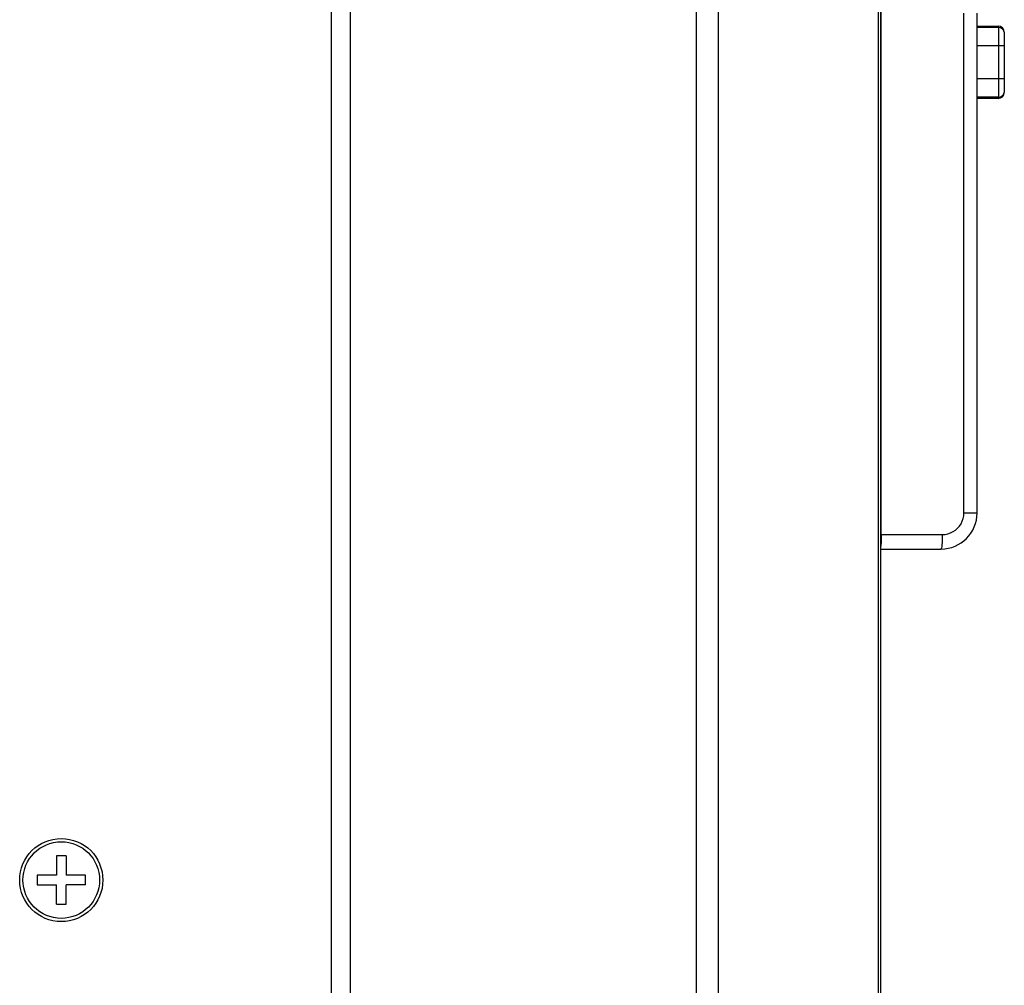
# Model space of a CAD drawing. Header units: millimetres. Extents: x -2579 to 1363, y -329 to 2298.
# Tile 113 of 256: x -552 to -470, y 1466 to 1546. Entities that reach past the tile are written whole.
import ezdxf

# ---------------------------------------------------------------- set-up
doc = ezdxf.new("R2010")
doc.units = ezdxf.units.MM
doc.header["$LTSCALE"] = 30.734
doc.layers.get('0').update_dxf_attribs({"linetype": 'CONTINUOUS'})

msp = doc.modelspace()

# ---------------------------------------------------------------- linework, layer by layer
at = {"color": 7}
for p, q in [((-495.501, 693.31), (-495.501, 1678.31)), ((-524.206, 695.31), (-524.206, 1677.81)), ((-493.676, 693.31), (-493.676, 1677.81)), ((-480.382, 693.31), (-480.382, 1677.81)), ((-480.206, 693.31), (-480.206, 1677.81)), ((-525.806, 1662.56), (-525.806, 703.31)), ((-480.163, 1503.69), (-480.163, 1551.154)), ((-473.302, 1505.49), (-473.302, 1546.969)), ((-472.206, 1505.49), (-472.206, 1546.969)), ((-472.206, 1545.891), (-470.452, 1545.891)), ((-470.452, 1545.891), (-470.452, 1545.791)), ((-470.442, 1545.791), (-472.206, 1545.791)), ((-470.442, 1545.791), (-470.442, 1539.991)), ((-469.952, 1545.391), (-469.952, 1540.391)), ((-469.952, 1544.254), (-472.206, 1544.254)), ((-469.952, 1541.527), (-472.206, 1541.527)), ((-470.442, 1539.991), (-472.206, 1539.991)), ((-470.452, 1539.891), (-472.206, 1539.891)), ((-470.452, 1539.991), (-470.452, 1539.891)), ((-473.302, 1505.49), (-472.206, 1505.49)), ((-480.163, 1503.69), (-475.102, 1503.69)), ((-480.206, 1502.49), (-475.206, 1502.49)), ((-548.606, 1477.01), (-548.606, 1475.41)), ((-547.806, 1477.01), (-548.606, 1477.01)), ((-547.806, 1477.01), (-547.806, 1475.41)), ((-550.206, 1475.41), (-550.206, 1474.61)), ((-548.606, 1475.41), (-550.206, 1475.41)), ((-546.206, 1475.41), (-547.806, 1475.41)), ((-546.206, 1474.61), (-546.206, 1475.41)), ((-550.206, 1474.61), (-548.606, 1474.61)), ((-548.606, 1473.01), (-548.606, 1474.61)), ((-547.806, 1473.01), (-547.806, 1474.61)), ((-546.206, 1474.61), (-547.806, 1474.61)), ((-548.606, 1473.01), (-547.806, 1473.01))]:
    msp.add_line(p, q, dxfattribs=at)
for points in [[(-475.102, 1503.69), (-474.862, 1503.706), (-474.632, 1503.752), (-474.409, 1503.828), (-474.199, 1503.932), (-474.004, 1504.063), (-473.827, 1504.219), (-473.673, 1504.396), (-473.542, 1504.591), (-473.439, 1504.802), (-473.363, 1505.024), (-473.318, 1505.253), (-473.302, 1505.49)], [(-480.163, 1503.69), (-480.165, 1503.456), (-480.171, 1503.231), (-480.181, 1503.023), (-480.194, 1502.841), (-480.206, 1502.721)], [(-475.102, 1503.69), (-475.104, 1503.456), (-475.11, 1503.231), (-475.119, 1503.023), (-475.132, 1502.841), (-475.148, 1502.692), (-475.166, 1502.581), (-475.186, 1502.513), (-475.206, 1502.49)]]:
    msp.add_lwpolyline(points, dxfattribs=at)
for radius in [3.45, 3.18]:
    msp.add_circle((-548.206, 1475.01), radius, dxfattribs=at)
for centre, radius, start, end in [((-470.452, 1545.391), 0.5, 0, 90), ((-470.442, 1545.291), 0.5, 11.53696, 90), ((-470.452, 1540.391), 0.5, 270, 360), ((-470.442, 1540.491), 0.5, 270, 348.46304), ((-475.206, 1505.49), 3, 270, 360)]:
    msp.add_arc(centre, radius, start, end, dxfattribs=at)

doc.saveas('drawing.dxf')
